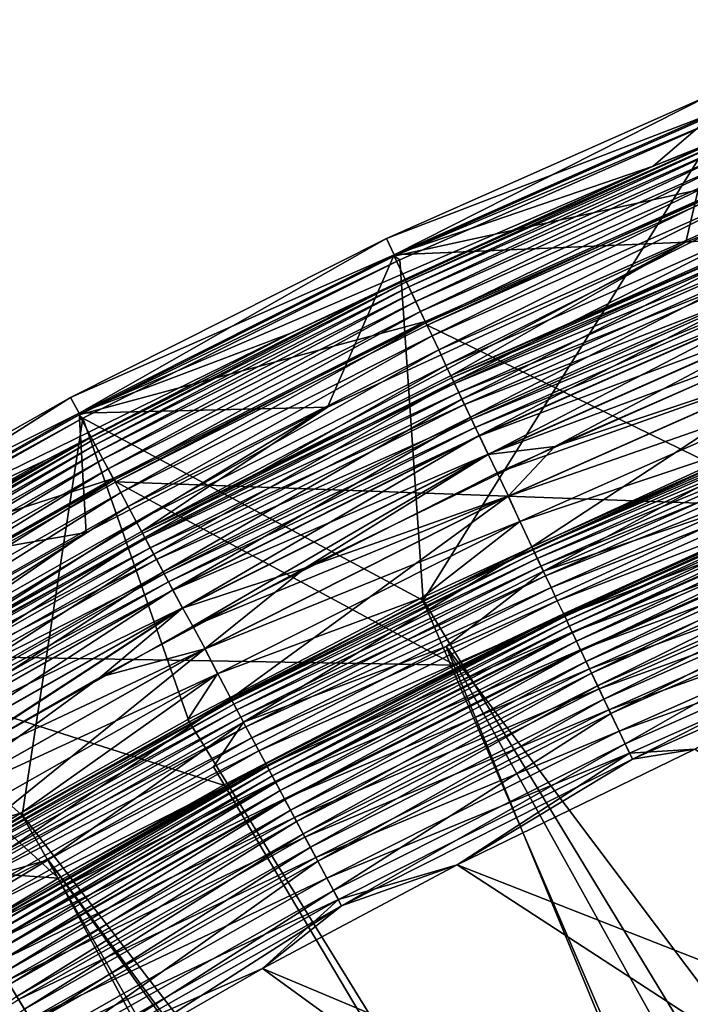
# Model space of a CAD drawing. Header units: metres. Extents: x -901 to 901, y -486 to 401.
# Tile 113 of 256: x -796 to -778, y 360 to 387. Entities that reach past the tile are written whole.
import ezdxf

# ---------------------------------------------------------------- set-up
doc = ezdxf.new("R2010")
doc.units = ezdxf.units.M

msp = doc.modelspace()

# ---------------------------------------------------------------- linework, layer by layer
at = {"layer": 'top'}
for points in [[(-776.982483, 384.810822, -98), (-776.770447, 384.706909, -107.314049), (-785.932861, 380.843079, -98)], [(-785.932861, 380.843079, -98), (-776.217102, 382.963013, -98), (-776.982483, 384.810822, -98)], [(-776.770447, 384.706909, -107.314049), (-785.774841, 380.742249, -107.314049), (-785.932861, 380.843079, -98)], [(-776.770447, 384.706909, -107.314049), (-785.130371, 371.290863, -613.146606), (-785.774841, 380.742249, -107.314049)], [(-775.499268, 375.726929, -613.146606), (-785.130371, 371.290863, -613.146606), (-776.770447, 384.706909, -107.314049)], [(-785.077637, 379.035095, -98), (-776.217102, 382.963013, -98), (-785.932861, 380.843079, -98)], [(-776.217102, 382.963013, -98), (-785.077637, 379.035095, -98), (-785.016846, 378.932526, -107.279144)], [(-776.171692, 382.853394, -107.279144), (-776.217102, 382.963013, -98), (-785.016846, 378.932526, -107.279144)], [(-776.171692, 382.853394, -107.279144), (-785.016846, 378.932526, -107.279144), (-774.713684, 373.888, -613.111694)], [(-785.932861, 380.843079, -98), (-785.774841, 380.742249, -107.314049), (-794.673523, 376.442596, -98)], [(-794.673523, 376.442596, -98), (-785.077637, 379.035095, -98), (-785.932861, 380.843079, -98)], [(-785.774841, 380.742249, -107.314049), (-794.567993, 376.346313, -107.314049), (-794.673523, 376.442596, -98)], [(-785.130371, 371.290863, -613.146606), (-794.567993, 376.346313, -107.314049), (-785.774841, 380.742249, -107.314049)], [(-793.73053, 374.678772, -98), (-785.077637, 379.035095, -98), (-794.673523, 376.442596, -98)], [(-785.077637, 379.035095, -98), (-793.73053, 374.678772, -98), (-793.658997, 374.582489, -107.279144)], [(-785.016846, 378.932526, -107.279144), (-785.077637, 379.035095, -98), (-793.658997, 374.582489, -107.279144)], [(-785.016846, 378.932526, -107.279144), (-793.658997, 374.582489, -107.279144), (-774.713684, 373.888, -613.111694)], [(-794.673523, 376.442596, -98), (-794.567993, 376.346313, -107.314049), (-803.184021, 371.620392, -98)], [(-803.184021, 371.620392, -98), (-793.73053, 374.678772, -98), (-794.673523, 376.442596, -98)], [(-782.088135, 372.71524, -613.819397), (-775.499268, 375.726929, -613.146606), (-773.540955, 376.502197, -613.819397)], [(-773.540955, 376.502197, -613.819397), (-773.49884, 376.400513, -614.487244), (-782.088135, 372.71524, -613.819397)], [(-773.49884, 376.400513, -614.487244), (-782.041077, 372.615753, -614.487244), (-782.088135, 372.71524, -613.819397)], [(-773.49884, 376.400513, -614.487244), (-773.432251, 376.239807, -615.142639), (-782.041077, 372.615753, -614.487244)], [(-794.567993, 376.346313, -107.314049), (-803.118591, 371.528687, -107.314049), (-803.184021, 371.620392, -98)], [(-794.567993, 376.346313, -107.314049), (-796.247925, 365.322906, -613.146606), (-803.118591, 371.528687, -107.314049)], [(-791.621765, 367.921967, -613.146606), (-796.247925, 365.322906, -613.146606), (-794.567993, 376.346313, -107.314049)], [(-785.130371, 371.290863, -613.146606), (-791.621765, 367.921967, -613.146606), (-794.567993, 376.346313, -107.314049)], [(-773.432251, 376.239807, -615.142639), (-781.966675, 372.458496, -615.142639), (-782.041077, 372.615753, -614.487244)], [(-781.966675, 372.458496, -615.142639), (-773.432251, 376.239807, -615.142639), (-773.341736, 376.021271, -615.778259)], [(-781.86554, 372.244659, -615.778259), (-781.966675, 372.458496, -615.142639), (-773.341736, 376.021271, -615.778259)], [(-781.86554, 372.244659, -615.778259), (-773.341736, 376.021271, -615.778259), (-773.227905, 375.746552, -616.387024)], [(-785.130371, 371.290863, -613.146606), (-775.499268, 375.726929, -613.146606), (-782.088135, 372.71524, -613.819397)], [(-781.738403, 371.975861, -616.387024), (-781.86554, 372.244659, -615.778259), (-773.227905, 375.746552, -616.387024)], [(-773.227905, 375.746552, -616.387024), (-773.092102, 375.418671, -616.963562), (-781.738403, 371.975861, -616.387024)], [(-773.092102, 375.418671, -616.963562), (-781.58667, 371.65506, -616.963562), (-781.738403, 371.975861, -616.387024)], [(-773.092102, 375.418671, -616.963562), (-772.93573, 375.041077, -617.502808), (-781.58667, 371.65506, -616.963562)], [(-772.93573, 375.041077, -617.502808), (-781.411865, 371.285583, -617.502808), (-781.58667, 371.65506, -616.963562)], [(-781.411865, 371.285583, -617.502808), (-772.93573, 375.041077, -617.502808), (-772.760132, 374.617188, -617.999878)], [(-802.15564, 369.904968, -98), (-793.73053, 374.678772, -98), (-803.184021, 371.620392, -98)], [(-793.73053, 374.678772, -98), (-802.15564, 369.904968, -98), (-802.077271, 369.813538, -107.279144)], [(-793.658997, 374.582489, -107.279144), (-793.73053, 374.678772, -98), (-802.077271, 369.813538, -107.279144)], [(-793.658997, 374.582489, -107.279144), (-802.077271, 369.813538, -107.279144), (-784.24292, 369.498901, -613.111694)], [(-774.713684, 373.888, -613.111694), (-793.658997, 374.582489, -107.279144), (-784.24292, 369.498901, -613.111694)], [(-781.215698, 370.87085, -617.999878), (-781.411865, 371.285583, -617.502808), (-772.760132, 374.617188, -617.999878)], [(-774.713684, 373.888, -613.111694), (-781.238586, 370.919189, -613.591614), (-772.780579, 374.666595, -613.591614)], [(-772.780579, 374.666595, -613.591614), (-781.238586, 370.919189, -613.591614), (-781.205017, 370.848206, -614.067932)], [(-781.215698, 370.87085, -617.999878), (-772.760132, 374.617188, -617.999878), (-772.566895, 374.150635, -618.449951)], [(-772.780579, 374.666595, -613.591614), (-781.205017, 370.848206, -614.067932), (-772.750549, 374.594086, -614.067932)], [(-772.750549, 374.594086, -614.067932), (-781.205017, 370.848206, -614.067932), (-781.151917, 370.736053, -614.5354)], [(-781.151917, 370.736053, -614.5354), (-772.703064, 374.479431, -614.5354), (-772.750549, 374.594086, -614.067932)], [(-781.079773, 370.583527, -614.98877), (-772.703064, 374.479431, -614.5354), (-781.151917, 370.736053, -614.5354)], [(-781.079773, 370.583527, -614.98877), (-772.638489, 374.323547, -614.98877), (-772.703064, 374.479431, -614.5354)], [(-780.989075, 370.391815, -615.422974), (-772.638489, 374.323547, -614.98877), (-781.079773, 370.583527, -614.98877)], [(-780.989075, 370.391815, -615.422974), (-772.557312, 374.127594, -615.422974), (-772.638489, 374.323547, -614.98877)], [(-780.999756, 370.414337, -618.449951), (-781.215698, 370.87085, -617.999878), (-772.566895, 374.150635, -618.449951)], [(-772.566895, 374.150635, -618.449951), (-772.357788, 373.645905, -618.849182), (-780.999756, 370.414337, -618.449951)], [(-780.880859, 370.162994, -615.834167), (-772.557312, 374.127594, -615.422974), (-780.989075, 370.391815, -615.422974)], [(-772.557312, 374.127594, -615.422974), (-780.880859, 370.162994, -615.834167), (-772.460449, 373.893738, -615.834167)], [(-774.713684, 373.888, -613.111694), (-784.24292, 369.498901, -613.111694), (-781.238586, 370.919189, -613.591614)], [(-780.880859, 370.162994, -615.834167), (-780.756226, 369.899475, -616.218872), (-772.460449, 373.893738, -615.834167)], [(-780.756226, 369.899475, -616.218872), (-772.348938, 373.62442, -616.218872), (-772.460449, 373.893738, -615.834167)], [(-772.357788, 373.645905, -618.849182), (-780.766113, 369.920471, -618.849182), (-780.999756, 370.414337, -618.449951)], [(-772.357788, 373.645905, -618.849182), (-772.134827, 373.107635, -619.19397), (-780.766113, 369.920471, -618.849182)], [(-772.348938, 373.62442, -616.218872), (-780.756226, 369.899475, -616.218872), (-780.616272, 369.603638, -616.573364)], [(-772.348938, 373.62442, -616.218872), (-780.616272, 369.603638, -616.573364), (-772.223694, 373.322083, -616.573364)], [(-772.134827, 373.107635, -619.19397), (-780.517029, 369.393799, -619.19397), (-780.766113, 369.920471, -618.849182)], [(-772.223694, 373.322083, -616.573364), (-780.616272, 369.603638, -616.573364), (-780.462219, 369.278046, -616.894409)], [(-780.517029, 369.393799, -619.19397), (-772.134827, 373.107635, -619.19397), (-771.899963, 372.540497, -619.480652)], [(-772.223694, 373.322083, -616.573364), (-780.462219, 369.278046, -616.894409), (-772.085815, 372.989319, -616.894409)], [(-772.085815, 372.989319, -616.894409), (-780.462219, 369.278046, -616.894409), (-780.295593, 368.925781, -617.179138)], [(-772.085815, 372.989319, -616.894409), (-780.295593, 368.925781, -617.179138), (-771.936707, 372.629303, -617.179138)], [(-790.433105, 368.511627, -613.819397), (-785.130371, 371.290863, -613.146606), (-782.088135, 372.71524, -613.819397)], [(-782.088135, 372.71524, -613.819397), (-782.041077, 372.615753, -614.487244), (-790.433105, 368.511627, -613.819397)], [(-782.041077, 372.615753, -614.487244), (-790.381226, 368.414581, -614.487244), (-790.433105, 368.511627, -613.819397)], [(-782.041077, 372.615753, -614.487244), (-781.966675, 372.458496, -615.142639), (-790.381226, 368.414581, -614.487244)], [(-771.936707, 372.629303, -617.179138), (-780.295593, 368.925781, -617.179138), (-780.11792, 368.55011, -617.425049)], [(-771.936707, 372.629303, -617.179138), (-780.11792, 368.55011, -617.425049), (-771.77771, 372.245361, -617.425049)], [(-781.966675, 372.458496, -615.142639), (-790.299194, 368.261169, -615.142639), (-790.381226, 368.414581, -614.487244)], [(-790.299194, 368.261169, -615.142639), (-781.966675, 372.458496, -615.142639), (-781.86554, 372.244659, -615.778259)], [(-780.254517, 368.838898, -619.480652), (-780.517029, 369.393799, -619.19397), (-771.899963, 372.540497, -619.480652)], [(-780.254517, 368.838898, -619.480652), (-771.899963, 372.540497, -619.480652), (-771.655151, 371.949554, -619.706055)], [(-790.187683, 368.052551, -615.778259), (-790.299194, 368.261169, -615.142639), (-781.86554, 372.244659, -615.778259)], [(-790.187683, 368.052551, -615.778259), (-781.86554, 372.244659, -615.778259), (-781.738403, 371.975861, -616.387024)], [(-771.77771, 372.245361, -617.425049), (-780.11792, 368.55011, -617.425049), (-779.930664, 368.154297, -617.629578)], [(-771.610107, 371.840851, -617.629578), (-771.77771, 372.245361, -617.425049), (-779.930664, 368.154297, -617.629578)], [(-790.047485, 367.790314, -616.387024), (-790.187683, 368.052551, -615.778259), (-781.738403, 371.975861, -616.387024)], [(-781.738403, 371.975861, -616.387024), (-781.58667, 371.65506, -616.963562), (-790.047485, 367.790314, -616.387024)], [(-779.981018, 368.260681, -619.706055), (-780.254517, 368.838898, -619.480652), (-771.655151, 371.949554, -619.706055)], [(-771.655151, 371.949554, -619.706055), (-771.403198, 371.341309, -619.86853), (-779.981018, 368.260681, -619.706055)], [(-771.610107, 371.840851, -617.629578), (-779.930664, 368.154297, -617.629578), (-779.53479, 367.317383, -617.90625)], [(-771.255859, 370.985504, -617.90625), (-771.610107, 371.840851, -617.629578), (-779.53479, 367.317383, -617.90625)], [(-796.247925, 365.322906, -613.146606), (-801.075378, 362.425171, -613.146606), (-803.118591, 371.528687, -107.314049)], [(-781.58667, 371.65506, -616.963562), (-789.880188, 367.477356, -616.963562), (-790.047485, 367.790314, -616.387024)], [(-781.58667, 371.65506, -616.963562), (-781.411865, 371.285583, -617.502808), (-789.880188, 367.477356, -616.963562)], [(-790.433105, 368.511627, -613.819397), (-791.621765, 367.921967, -613.146606), (-785.130371, 371.290863, -613.146606)], [(-781.411865, 371.285583, -617.502808), (-789.6875, 367.116943, -617.502808), (-789.880188, 367.477356, -616.963562)], [(-789.6875, 367.116943, -617.502808), (-781.411865, 371.285583, -617.502808), (-781.215698, 370.87085, -617.999878)], [(-771.403198, 371.341309, -619.86853), (-779.699463, 367.665527, -619.86853), (-779.981018, 368.260681, -619.706055)], [(-771.403198, 371.341309, -619.86853), (-771.146973, 370.722626, -619.966919), (-779.699463, 367.665527, -619.86853)], [(-784.24292, 369.498901, -613.111694), (-789.496399, 366.759491, -613.591614), (-781.238586, 370.919189, -613.591614)], [(-781.238586, 370.919189, -613.591614), (-789.496399, 366.759491, -613.591614), (-789.459351, 366.690247, -614.067932)], [(-781.238586, 370.919189, -613.591614), (-789.459351, 366.690247, -614.067932), (-781.205017, 370.848206, -614.067932)], [(-779.53479, 367.317383, -617.90625), (-779.330566, 366.88562, -617.97644), (-771.255859, 370.985504, -617.90625)], [(-779.330566, 366.88562, -617.97644), (-771.073059, 370.54422, -617.97644), (-771.255859, 370.985504, -617.90625)], [(-789.471191, 366.712311, -617.999878), (-789.6875, 367.116943, -617.502808), (-781.215698, 370.87085, -617.999878)], [(-789.471191, 366.712311, -617.999878), (-781.215698, 370.87085, -617.999878), (-780.999756, 370.414337, -618.449951)], [(-781.205017, 370.848206, -614.067932), (-789.459351, 366.690247, -614.067932), (-789.400879, 366.580811, -614.5354)], [(-781.205017, 370.848206, -614.067932), (-789.400879, 366.580811, -614.5354), (-781.151917, 370.736053, -614.5354)], [(-781.151917, 370.736053, -614.5354), (-789.400879, 366.580811, -614.5354), (-789.32135, 366.432037, -614.98877)], [(-789.32135, 366.432037, -614.98877), (-781.079773, 370.583527, -614.98877), (-781.151917, 370.736053, -614.5354)], [(-771.146973, 370.722626, -619.966919), (-779.413147, 367.060181, -619.966919), (-779.699463, 367.665527, -619.86853)], [(-771.146973, 370.722626, -619.966919), (-777.598694, 367.162872, -620), (-779.413147, 367.060181, -619.966919)], [(-789.233093, 366.266998, -618.449951), (-789.471191, 366.712311, -617.999878), (-780.999756, 370.414337, -618.449951)], [(-789.221313, 366.244995, -615.422974), (-781.079773, 370.583527, -614.98877), (-789.32135, 366.432037, -614.98877)], [(-780.999756, 370.414337, -618.449951), (-780.766113, 369.920471, -618.849182), (-789.233093, 366.266998, -618.449951)], [(-789.221313, 366.244995, -615.422974), (-780.989075, 370.391815, -615.422974), (-781.079773, 370.583527, -614.98877)], [(-789.10199, 366.021759, -615.834167), (-780.989075, 370.391815, -615.422974), (-789.221313, 366.244995, -615.422974)], [(-789.10199, 366.021759, -615.834167), (-780.880859, 370.162994, -615.834167), (-780.989075, 370.391815, -615.422974)], [(-779.330566, 366.88562, -617.97644), (-777.598694, 367.162872, -618), (-771.073059, 370.54422, -617.97644)], [(-788.964539, 365.764679, -616.218872), (-780.880859, 370.162994, -615.834167), (-789.10199, 366.021759, -615.834167)], [(-788.964539, 365.764679, -616.218872), (-780.756226, 369.899475, -616.218872), (-780.880859, 370.162994, -615.834167)], [(-780.766113, 369.920471, -618.849182), (-788.975525, 365.785187, -618.849182), (-789.233093, 366.266998, -618.449951)], [(-780.766113, 369.920471, -618.849182), (-780.517029, 369.393799, -619.19397), (-788.975525, 365.785187, -618.849182)], [(-780.756226, 369.899475, -616.218872), (-788.964539, 365.764679, -616.218872), (-788.810242, 365.476105, -616.573364)], [(-780.756226, 369.899475, -616.218872), (-788.810242, 365.476105, -616.573364), (-780.616272, 369.603638, -616.573364)], [(-802.077271, 369.813538, -107.279144), (-810.251465, 364.63736, -107.279144), (-795.244263, 363.593323, -613.111694)], [(-784.24292, 369.498901, -613.111694), (-802.077271, 369.813538, -107.279144), (-790.666443, 366.165222, -613.111694)], [(-802.077271, 369.813538, -107.279144), (-795.244263, 363.593323, -613.111694), (-790.666443, 366.165222, -613.111694)], [(-780.616272, 369.603638, -616.573364), (-788.810242, 365.476105, -616.573364), (-788.640442, 365.158447, -616.894409)], [(-780.616272, 369.603638, -616.573364), (-788.640442, 365.158447, -616.894409), (-780.462219, 369.278046, -616.894409)], [(-784.24292, 369.498901, -613.111694), (-790.666443, 366.165222, -613.111694), (-789.496399, 366.759491, -613.591614)], [(-780.517029, 369.393799, -619.19397), (-788.700806, 365.271362, -619.19397), (-788.975525, 365.785187, -618.849182)], [(-788.700806, 365.271362, -619.19397), (-780.517029, 369.393799, -619.19397), (-780.254517, 368.838898, -619.480652)], [(-780.462219, 369.278046, -616.894409), (-788.640442, 365.158447, -616.894409), (-788.456726, 364.814789, -617.179138)], [(-780.462219, 369.278046, -616.894409), (-788.456726, 364.814789, -617.179138), (-780.295593, 368.925781, -617.179138)], [(-788.411377, 364.730042, -619.480652), (-788.700806, 365.271362, -619.19397), (-780.254517, 368.838898, -619.480652)], [(-780.295593, 368.925781, -617.179138), (-788.456726, 364.814789, -617.179138), (-788.260803, 364.448303, -617.425049)], [(-788.411377, 364.730042, -619.480652), (-780.254517, 368.838898, -619.480652), (-779.981018, 368.260681, -619.706055)], [(-780.295593, 368.925781, -617.179138), (-788.260803, 364.448303, -617.425049), (-780.11792, 368.55011, -617.425049)], [(-798.558105, 363.904266, -613.819397), (-796.247925, 365.322906, -613.146606), (-790.433105, 368.511627, -613.819397)], [(-790.433105, 368.511627, -613.819397), (-790.381226, 368.414581, -614.487244), (-798.558105, 363.904266, -613.819397)], [(-796.247925, 365.322906, -613.146606), (-791.621765, 367.921967, -613.146606), (-790.433105, 368.511627, -613.819397)], [(-780.11792, 368.55011, -617.425049), (-788.260803, 364.448303, -617.425049), (-788.054321, 364.062195, -617.629578)], [(-779.930664, 368.154297, -617.629578), (-780.11792, 368.55011, -617.425049), (-788.054321, 364.062195, -617.629578)], [(-790.381226, 368.414581, -614.487244), (-798.501526, 363.809875, -614.487244), (-798.558105, 363.904266, -613.819397)], [(-790.381226, 368.414581, -614.487244), (-790.299194, 368.261169, -615.142639), (-798.501526, 363.809875, -614.487244)], [(-790.299194, 368.261169, -615.142639), (-798.412048, 363.660675, -615.142639), (-798.501526, 363.809875, -614.487244)], [(-798.412048, 363.660675, -615.142639), (-790.299194, 368.261169, -615.142639), (-790.187683, 368.052551, -615.778259)], [(-788.109802, 364.165955, -619.706055), (-788.411377, 364.730042, -619.480652), (-779.981018, 368.260681, -619.706055)], [(-779.981018, 368.260681, -619.706055), (-779.699463, 367.665527, -619.86853), (-788.109802, 364.165955, -619.706055)], [(-798.290466, 363.457794, -615.778259), (-798.412048, 363.660675, -615.142639), (-790.187683, 368.052551, -615.778259)], [(-798.290466, 363.457794, -615.778259), (-790.187683, 368.052551, -615.778259), (-790.047485, 367.790314, -616.387024)], [(-779.930664, 368.154297, -617.629578), (-788.054321, 364.062195, -617.629578), (-787.617859, 363.245728, -617.90625)], [(-779.53479, 367.317383, -617.90625), (-779.930664, 368.154297, -617.629578), (-787.617859, 363.245728, -617.90625)], [(-798.137512, 363.202759, -616.387024), (-798.290466, 363.457794, -615.778259), (-790.047485, 367.790314, -616.387024)], [(-790.047485, 367.790314, -616.387024), (-789.880188, 367.477356, -616.963562), (-798.137512, 363.202759, -616.387024)], [(-779.699463, 367.665527, -619.86853), (-787.799438, 363.585358, -619.86853), (-788.109802, 364.165955, -619.706055)], [(-779.699463, 367.665527, -619.86853), (-779.413147, 367.060181, -619.966919), (-787.799438, 363.585358, -619.86853)], [(-789.880188, 367.477356, -616.963562), (-797.955078, 362.898407, -616.963562), (-798.137512, 363.202759, -616.387024)], [(-789.880188, 367.477356, -616.963562), (-789.6875, 367.116943, -617.502808), (-797.955078, 362.898407, -616.963562)], [(-789.6875, 367.116943, -617.502808), (-797.744934, 362.547882, -617.502808), (-797.955078, 362.898407, -616.963562)], [(-797.744934, 362.547882, -617.502808), (-789.6875, 367.116943, -617.502808), (-789.471191, 366.712311, -617.999878)], [(-787.617859, 363.245728, -617.90625), (-787.392639, 362.824524, -617.97644), (-779.53479, 367.317383, -617.90625)], [(-787.392639, 362.824524, -617.97644), (-779.330566, 366.88562, -617.97644), (-779.53479, 367.317383, -617.90625)], [(-784.185486, 363.959686, -618), (-777.598694, 367.162872, -618), (-779.330566, 366.88562, -617.97644)], [(-777.598694, 367.162872, -620), (-784.185486, 363.959686, -620), (-779.413147, 367.060181, -619.966919)], [(-784.185486, 363.959686, -620), (-777.598694, 367.162872, -620), (-754.496399, 352.307281, -620)], [(-777.598694, 367.162872, -618), (-784.185486, 363.959686, -618), (-754.496399, 352.307281, -618)], [(-779.413147, 367.060181, -619.966919), (-787.483704, 362.994812, -619.966919), (-787.799438, 363.585358, -619.86853)], [(-779.413147, 367.060181, -619.966919), (-784.185486, 363.959686, -620), (-787.483704, 362.994812, -619.966919)], [(-787.392639, 362.824524, -617.97644), (-784.185486, 363.959686, -618), (-779.330566, 366.88562, -617.97644)], [(-797.509033, 362.154358, -617.999878), (-797.744934, 362.547882, -617.502808), (-789.471191, 366.712311, -617.999878)], [(-789.496399, 366.759491, -613.591614), (-795.244263, 363.593323, -613.111694), (-797.536499, 362.200226, -613.591614)], [(-789.496399, 366.759491, -613.591614), (-797.536499, 362.200226, -613.591614), (-797.496155, 362.132904, -614.067932)], [(-797.509033, 362.154358, -617.999878), (-789.471191, 366.712311, -617.999878), (-789.233093, 366.266998, -618.449951)], [(-789.496399, 366.759491, -613.591614), (-797.496155, 362.132904, -614.067932), (-789.459351, 366.690247, -614.067932)], [(-789.459351, 366.690247, -614.067932), (-797.496155, 362.132904, -614.067932), (-797.432312, 362.026489, -614.5354)], [(-789.459351, 366.690247, -614.067932), (-797.432312, 362.026489, -614.5354), (-789.400879, 366.580811, -614.5354)], [(-789.400879, 366.580811, -614.5354), (-797.432312, 362.026489, -614.5354), (-797.345581, 361.881775, -614.98877)], [(-789.400879, 366.580811, -614.5354), (-797.345581, 361.881775, -614.98877), (-789.32135, 366.432037, -614.98877)], [(-790.666443, 366.165222, -613.111694), (-795.244263, 363.593323, -613.111694), (-789.496399, 366.759491, -613.591614)], [(-789.32135, 366.432037, -614.98877), (-797.345581, 361.881775, -614.98877), (-797.236511, 361.69986, -615.422974)], [(-797.236511, 361.69986, -615.422974), (-789.221313, 366.244995, -615.422974), (-789.32135, 366.432037, -614.98877)], [(-797.249329, 361.721252, -618.449951), (-797.509033, 362.154358, -617.999878), (-789.233093, 366.266998, -618.449951)], [(-789.233093, 366.266998, -618.449951), (-788.975525, 365.785187, -618.849182), (-797.249329, 361.721252, -618.449951)], [(-797.106384, 361.482788, -615.834167), (-789.221313, 366.244995, -615.422974), (-797.236511, 361.69986, -615.422974)], [(-797.106384, 361.482788, -615.834167), (-789.10199, 366.021759, -615.834167), (-789.221313, 366.244995, -615.422974)], [(-796.956482, 361.232758, -616.218872), (-789.10199, 366.021759, -615.834167), (-797.106384, 361.482788, -615.834167)], [(-796.956482, 361.232758, -616.218872), (-788.964539, 365.764679, -616.218872), (-789.10199, 366.021759, -615.834167)], [(-788.975525, 365.785187, -618.849182), (-796.968445, 361.252686, -618.849182), (-797.249329, 361.721252, -618.449951)], [(-788.975525, 365.785187, -618.849182), (-788.700806, 365.271362, -619.19397), (-796.968445, 361.252686, -618.849182)], [(-796.788208, 360.952087, -616.573364), (-788.964539, 365.764679, -616.218872), (-796.956482, 361.232758, -616.218872)], [(-788.964539, 365.764679, -616.218872), (-796.788208, 360.952087, -616.573364), (-788.810242, 365.476105, -616.573364)], [(-788.810242, 365.476105, -616.573364), (-796.788208, 360.952087, -616.573364), (-796.603027, 360.643158, -616.894409)], [(-788.810242, 365.476105, -616.573364), (-796.603027, 360.643158, -616.894409), (-788.640442, 365.158447, -616.894409)], [(-801.075378, 362.425171, -613.146606), (-796.247925, 365.322906, -613.146606), (-798.558105, 363.904266, -613.819397)], [(-788.700806, 365.271362, -619.19397), (-796.668884, 360.752991, -619.19397), (-796.968445, 361.252686, -618.849182)], [(-796.668884, 360.752991, -619.19397), (-788.700806, 365.271362, -619.19397), (-788.411377, 364.730042, -619.480652)], [(-788.640442, 365.158447, -616.894409), (-796.603027, 360.643158, -616.894409), (-796.402649, 360.30896, -617.179138)], [(-788.640442, 365.158447, -616.894409), (-796.402649, 360.30896, -617.179138), (-788.456726, 364.814789, -617.179138)], [(-810.251465, 364.63736, -107.279144), (-800.02124, 360.725891, -613.111694), (-795.244263, 363.593323, -613.111694)], [(-796.35321, 360.226501, -619.480652), (-796.668884, 360.752991, -619.19397), (-788.411377, 364.730042, -619.480652)], [(-788.456726, 364.814789, -617.179138), (-796.402649, 360.30896, -617.179138), (-796.188965, 359.952545, -617.425049)], [(-796.35321, 360.226501, -619.480652), (-788.411377, 364.730042, -619.480652), (-788.109802, 364.165955, -619.706055)], [(-788.456726, 364.814789, -617.179138), (-796.188965, 359.952545, -617.425049), (-788.260803, 364.448303, -617.425049)], [(-788.260803, 364.448303, -617.425049), (-796.188965, 359.952545, -617.425049), (-795.963867, 359.576996, -617.629578)], [(-788.054321, 364.062195, -617.629578), (-788.260803, 364.448303, -617.425049), (-795.963867, 359.576996, -617.629578)], [(-796.024353, 359.677917, -619.706055), (-796.35321, 360.226501, -619.480652), (-788.109802, 364.165955, -619.706055)], [(-788.109802, 364.165955, -619.706055), (-787.799438, 363.585358, -619.86853), (-796.024353, 359.677917, -619.706055)], [(-788.054321, 364.062195, -617.629578), (-795.963867, 359.576996, -617.629578), (-795.487793, 358.78299, -617.90625)], [(-787.617859, 363.245728, -617.90625), (-788.054321, 364.062195, -617.629578), (-795.487793, 358.78299, -617.90625)], [(-789.588989, 361.082275, -618), (-784.185486, 363.959686, -618), (-787.392639, 362.824524, -617.97644)], [(-784.185486, 363.959686, -620), (-789.588989, 361.082275, -620), (-787.483704, 362.994812, -619.966919)], [(-789.588989, 361.082275, -620), (-784.185486, 363.959686, -620), (-761.904114, 349.449799, -620)], [(-784.185486, 363.959686, -618), (-789.588989, 361.082275, -618), (-761.904114, 349.449799, -618)], [(-761.904114, 349.449799, -620), (-784.185486, 363.959686, -620), (-754.496399, 352.307281, -620)], [(-754.496399, 352.307281, -618), (-784.185486, 363.959686, -618), (-761.904114, 349.449799, -618)], [(-795.244263, 363.593323, -613.111694), (-800.02124, 360.725891, -613.111694), (-797.536499, 362.200226, -613.591614)], [(-787.799438, 363.585358, -619.86853), (-795.685852, 359.113281, -619.86853), (-796.024353, 359.677917, -619.706055)], [(-787.799438, 363.585358, -619.86853), (-787.483704, 362.994812, -619.966919), (-795.685852, 359.113281, -619.86853)], [(-795.487793, 358.78299, -617.90625), (-795.242188, 358.373322, -617.97644), (-787.617859, 363.245728, -617.90625)], [(-795.242188, 358.373322, -617.97644), (-787.392639, 362.824524, -617.97644), (-787.617859, 363.245728, -617.90625)], [(-787.483704, 362.994812, -619.966919), (-795.341492, 358.53894, -619.966919), (-795.685852, 359.113281, -619.86853)], [(-787.483704, 362.994812, -619.966919), (-789.588989, 361.082275, -620), (-795.341492, 358.53894, -619.966919)], [(-794.731628, 358.122803, -618), (-787.392639, 362.824524, -617.97644), (-795.242188, 358.373322, -617.97644)], [(-794.731628, 358.122803, -618), (-789.588989, 361.082275, -618), (-787.392639, 362.824524, -617.97644)], [(-789.588989, 361.082275, -620), (-794.731628, 358.122803, -620), (-795.341492, 358.53894, -619.966919)], [(-769.16272, 346.232269, -620), (-794.731628, 358.122803, -620), (-789.588989, 361.082275, -620)], [(-789.588989, 361.082275, -618), (-794.731628, 358.122803, -618), (-769.16272, 346.232269, -618)], [(-769.16272, 346.232269, -620), (-789.588989, 361.082275, -620), (-761.904114, 349.449799, -620)], [(-761.904114, 349.449799, -618), (-789.588989, 361.082275, -618), (-769.16272, 346.232269, -618)], [(-796.402649, 360.30896, -617.179138), (-803.885193, 355.075348, -617.425049), (-796.188965, 359.952545, -617.425049)], [(-804.062683, 355.340912, -619.480652), (-796.35321, 360.226501, -619.480652), (-796.024353, 359.677917, -619.706055)]]:
    msp.add_3dface(points, dxfattribs=at)
at = {"layer": 'top0'}
for points in [[(-778.750305, 383.339935, -5.947641), (-768.454834, 387.403107, -5.947641), (-776.995667, 384.84549, -87)], [(-768.454834, 387.403107, -5.947641), (-778.750305, 383.339935, -5.947641), (-776.712036, 384.160736, -5.365363)], [(-777.849609, 381.231476, -87), (-767.673828, 385.247437, -87), (-775.576904, 381.420349, -5.959025)], [(-777.849609, 381.231476, -87), (-776.995667, 384.84549, -87), (-767.673828, 385.247437, -87)], [(-785.937683, 380.881744, -87), (-776.995667, 384.84549, -87), (-777.849609, 381.231476, -87)], [(-778.750305, 383.339935, -5.947641), (-776.995667, 384.84549, -87), (-785.937683, 380.881744, -87)], [(-776.712036, 384.160736, -5.365363), (-785.631775, 380.20871, -5.365363), (-785.593018, 380.12677, -4.786941)], [(-776.712036, 384.160736, -5.365363), (-778.750305, 383.339935, -5.947641), (-785.631775, 380.20871, -5.365363)], [(-776.677368, 384.076996, -4.786941), (-776.712036, 384.160736, -5.365363), (-785.593018, 380.12677, -4.786941)], [(-776.677368, 384.076996, -4.786941), (-785.593018, 380.12677, -4.786941), (-785.530457, 379.994507, -4.218875)], [(-776.621338, 383.941803, -4.218875), (-776.677368, 384.076996, -4.786941), (-785.530457, 379.994507, -4.218875)], [(-776.621338, 383.941803, -4.218875), (-785.530457, 379.994507, -4.218875), (-785.44458, 379.812958, -3.667668)], [(-776.544495, 383.756256, -3.667668), (-776.621338, 383.941803, -4.218875), (-785.44458, 379.812958, -3.667668)], [(-776.544495, 383.756256, -3.667668), (-785.44458, 379.812958, -3.667668), (-785.335999, 379.583405, -3.139467)], [(-776.447327, 383.521667, -3.139467), (-776.544495, 383.756256, -3.667668), (-785.335999, 379.583405, -3.139467)], [(-776.447327, 383.521667, -3.139467), (-785.335999, 379.583405, -3.139467), (-785.205933, 379.308502, -2.639013)], [(-776.330933, 383.240692, -2.639013), (-776.447327, 383.521667, -3.139467), (-785.205933, 379.308502, -2.639013)], [(-788.803406, 378.709442, -5.947641), (-778.750305, 383.339935, -5.947641), (-794.6745, 376.484009, -87)], [(-794.6745, 376.484009, -87), (-778.750305, 383.339935, -5.947641), (-785.937683, 380.881744, -87)], [(-778.750305, 383.339935, -5.947641), (-788.803406, 378.709442, -5.947641), (-785.631775, 380.20871, -5.365363)], [(-776.330933, 383.240692, -2.639013), (-785.205933, 379.308502, -2.639013), (-785.055786, 378.991089, -2.170691)], [(-776.196594, 382.91629, -2.170691), (-776.330933, 383.240692, -2.639013), (-785.055786, 378.991089, -2.170691)], [(-776.196594, 382.91629, -2.170691), (-785.055786, 378.991089, -2.170691), (-784.886963, 378.634125, -1.738888)], [(-776.045471, 382.551483, -1.738888), (-776.196594, 382.91629, -2.170691), (-784.886963, 378.634125, -1.738888)], [(-776.045471, 382.551483, -1.738888), (-784.886963, 378.634125, -1.738888), (-784.700806, 378.240692, -1.34779)], [(-775.878906, 382.149384, -1.34779), (-776.045471, 382.551483, -1.738888), (-784.700806, 378.240692, -1.34779)], [(-775.878906, 382.149384, -1.34779), (-784.700806, 378.240692, -1.34779), (-784.499268, 377.814606, -1.000777)], [(-775.698486, 381.713898, -1.000777), (-775.878906, 382.149384, -1.34779), (-784.499268, 377.814606, -1.000777)], [(-775.698486, 381.713898, -1.000777), (-784.499268, 377.814606, -1.000777), (-784.284119, 377.359802, -0.70103)], [(-775.505981, 381.249084, -0.70103), (-775.698486, 381.713898, -1.000777), (-784.284119, 377.359802, -0.70103)], [(-784.3526, 377.530334, -5.959025), (-775.576904, 381.420349, -5.959025), (-775.553223, 381.363129, -5.381563)], [(-777.849609, 381.231476, -87), (-775.576904, 381.420349, -5.959025), (-784.3526, 377.530334, -5.959025)], [(-784.336914, 377.471375, -5.381563), (-784.3526, 377.530334, -5.959025), (-775.553223, 381.363129, -5.381563)], [(-775.553223, 381.363129, -5.381563), (-775.487122, 381.203552, -4.82471), (-784.336914, 377.471375, -5.381563)], [(-787.785828, 376.654816, -87), (-777.849609, 381.231476, -87), (-792.92688, 373.214447, -5.959025)], [(-792.92688, 373.214447, -5.959025), (-777.849609, 381.231476, -87), (-784.3526, 377.530334, -5.959025)], [(-787.785828, 376.654816, -87), (-785.937683, 380.881744, -87), (-777.849609, 381.231476, -87)], [(-775.487122, 381.203552, -4.82471), (-784.263062, 377.315247, -4.82471), (-784.336914, 377.471375, -5.381563)], [(-775.505981, 381.249084, -0.70103), (-784.284119, 377.359802, -0.70103), (-784.057373, 376.880341, -0.451727)], [(-775.487122, 381.203552, -4.82471), (-775.380859, 380.947052, -4.312942), (-784.263062, 377.315247, -4.82471)], [(-775.30304, 380.759064, -0.451727), (-775.505981, 381.249084, -0.70103), (-784.057373, 376.880341, -0.451727)], [(-794.6745, 376.484009, -87), (-785.937683, 380.881744, -87), (-787.785828, 376.654816, -87)], [(-775.380859, 380.947052, -4.312942), (-784.144348, 377.06427, -4.312942), (-784.263062, 377.315247, -4.82471)], [(-775.380859, 380.947052, -4.312942), (-775.238831, 380.604156, -3.865118), (-784.144348, 377.06427, -4.312942)], [(-775.30304, 380.759064, -0.451727), (-784.057373, 376.880341, -0.451727), (-783.820923, 376.380493, -0.255695)], [(-775.091431, 380.24823, -0.255695), (-775.30304, 380.759064, -0.451727), (-783.820923, 376.380493, -0.255695)], [(-775.238831, 380.604156, -3.865118), (-783.985657, 376.72879, -3.865118), (-784.144348, 377.06427, -4.312942)], [(-775.238831, 380.604156, -3.865118), (-775.066223, 380.187469, -3.497899), (-783.985657, 376.72879, -3.865118)], [(-785.631775, 380.20871, -5.365363), (-794.340454, 375.821899, -5.365363), (-794.297729, 375.741974, -4.786941)], [(-785.631775, 380.20871, -5.365363), (-788.803406, 378.709442, -5.947641), (-794.340454, 375.821899, -5.365363)], [(-785.593018, 380.12677, -4.786941), (-785.631775, 380.20871, -5.365363), (-794.297729, 375.741974, -4.786941)], [(-775.091431, 380.24823, -0.255695), (-783.820923, 376.380493, -0.255695), (-783.577454, 375.865845, -0.114353)], [(-774.873535, 379.722229, -0.114353), (-775.091431, 380.24823, -0.255695), (-783.577454, 375.865845, -0.114353)], [(-785.593018, 380.12677, -4.786941), (-794.297729, 375.741974, -4.786941), (-794.22876, 375.612946, -4.218875)], [(-785.530457, 379.994507, -4.218875), (-785.593018, 380.12677, -4.786941), (-794.22876, 375.612946, -4.218875)], [(-785.530457, 379.994507, -4.218875), (-794.22876, 375.612946, -4.218875), (-794.134033, 375.435822, -3.667668)], [(-785.44458, 379.812958, -3.667668), (-785.530457, 379.994507, -4.218875), (-794.134033, 375.435822, -3.667668)], [(-775.066223, 380.187469, -3.497899), (-783.792786, 376.321045, -3.497899), (-783.985657, 376.72879, -3.865118)], [(-775.066223, 380.187469, -3.497899), (-774.970459, 379.956207, -3.348771), (-783.792786, 376.321045, -3.497899)], [(-774.970459, 379.956207, -3.348771), (-783.68573, 376.094788, -3.348771), (-783.792786, 376.321045, -3.497899)], [(-774.970459, 379.956207, -3.348771), (-774.869507, 379.712433, -3.22474), (-783.68573, 376.094788, -3.348771)], [(-785.44458, 379.812958, -3.667668), (-794.134033, 375.435822, -3.667668), (-794.014343, 375.211884, -3.139467)], [(-785.335999, 379.583405, -3.139467), (-785.44458, 379.812958, -3.667668), (-794.014343, 375.211884, -3.139467)], [(-774.869507, 379.712433, -3.22474), (-783.572937, 375.856262, -3.22474), (-783.68573, 376.094788, -3.348771)], [(-774.873535, 379.722229, -0.114353), (-783.577454, 375.865845, -0.114353), (-783.329773, 375.342285, -0.028766)], [(-774.869507, 379.712433, -3.22474), (-774.655823, 379.196594, -3.056892), (-783.572937, 375.856262, -3.22474)], [(-774.651917, 379.187134, -0.028766), (-774.873535, 379.722229, -0.114353), (-783.329773, 375.342285, -0.028766)], [(-785.335999, 379.583405, -3.139467), (-794.014343, 375.211884, -3.139467), (-793.870911, 374.943695, -2.639013)], [(-785.205933, 379.308502, -2.639013), (-785.335999, 379.583405, -3.139467), (-793.870911, 374.943695, -2.639013)], [(-785.205933, 379.308502, -2.639013), (-793.870911, 374.943695, -2.639013), (-793.705383, 374.634033, -2.170691)], [(-785.055786, 378.991089, -2.170691), (-785.205933, 379.308502, -2.639013), (-793.705383, 374.634033, -2.170691)], [(-774.655823, 379.196594, -3.056892), (-783.334167, 375.351532, -3.056892), (-783.572937, 375.856262, -3.22474)], [(-774.434631, 378.662598, -3), (-783.334167, 375.351532, -3.056892), (-774.655823, 379.196594, -3.056892)], [(-783.329773, 375.342285, -0.028766), (-781.478333, 375.562561), (-774.651917, 379.187134, -0.028766)], [(-781.478333, 375.562561), (-774.428955, 378.648926), (-774.651917, 379.187134, -0.028766)], [(-785.055786, 378.991089, -2.170691), (-793.705383, 374.634033, -2.170691), (-793.519226, 374.285797, -1.738888)], [(-784.886963, 378.634125, -1.738888), (-785.055786, 378.991089, -2.170691), (-793.519226, 374.285797, -1.738888)], [(-803.184998, 371.662903, -87), (-795.575745, 375.194641, -5.947641), (-788.803406, 378.709442, -5.947641)], [(-803.184998, 371.662903, -87), (-788.803406, 378.709442, -5.947641), (-794.6745, 376.484009, -87)], [(-788.803406, 378.709442, -5.947641), (-795.575745, 375.194641, -5.947641), (-794.340454, 375.821899, -5.365363)], [(-784.886963, 378.634125, -1.738888), (-793.519226, 374.285797, -1.738888), (-793.314026, 373.901978, -1.34779)], [(-784.700806, 378.240692, -1.34779), (-784.886963, 378.634125, -1.738888), (-793.314026, 373.901978, -1.34779)], [(-774.434631, 378.662598, -3), (-783.076355, 374.83197, -3), (-783.334167, 375.351532, -3.056892)], [(-774.159607, 377.998688, -3), (-783.076355, 374.83197, -3), (-774.434631, 378.662598, -3)], [(-774.161133, 378.00238), (-774.428955, 378.648926), (-781.478333, 375.562561)], [(-784.700806, 378.240692, -1.34779), (-793.314026, 373.901978, -1.34779), (-793.091797, 373.486298, -1.000777)], [(-784.499268, 377.814606, -1.000777), (-784.700806, 378.240692, -1.34779), (-793.091797, 373.486298, -1.000777)], [(-784.499268, 377.814606, -1.000777), (-793.091797, 373.486298, -1.000777), (-792.854614, 373.042633, -0.70103)], [(-784.284119, 377.359802, -0.70103), (-784.499268, 377.814606, -1.000777), (-792.854614, 373.042633, -0.70103)], [(-774.159607, 377.998688, -3), (-782.769104, 374.182343, -3), (-783.076355, 374.83197, -3)], [(-782.770813, 374.185974), (-774.161133, 378.00238), (-781.478333, 375.562561)], [(-774.161133, 378.00238), (-782.770813, 374.185974), (-782.117371, 372.779236, -0.204445)], [(-782.769104, 374.182343, -3), (-774.159607, 377.998688, -3), (-773.863953, 377.284882, -3.101714)], [(-773.566895, 376.567657, -0.204445), (-774.161133, 378.00238), (-782.117371, 372.779236, -0.204445)], [(-792.92688, 373.214447, -5.959025), (-784.3526, 377.530334, -5.959025), (-784.336914, 377.471375, -5.381563)], [(-792.912781, 373.151489, -5.381563), (-792.92688, 373.214447, -5.959025), (-784.336914, 377.471375, -5.381563)], [(-784.336914, 377.471375, -5.381563), (-784.263062, 377.315247, -4.82471), (-792.912781, 373.151489, -5.381563)], [(-784.263062, 377.315247, -4.82471), (-792.83136, 372.999176, -4.82471), (-792.912781, 373.151489, -5.381563)], [(-784.284119, 377.359802, -0.70103), (-792.854614, 373.042633, -0.70103), (-792.604492, 372.57489, -0.451727)], [(-784.263062, 377.315247, -4.82471), (-784.144348, 377.06427, -4.312942), (-792.83136, 372.999176, -4.82471)], [(-784.057373, 376.880341, -0.451727), (-784.284119, 377.359802, -0.70103), (-792.604492, 372.57489, -0.451727)], [(-782.769104, 374.182343, -3), (-773.863953, 377.284882, -3.101714), (-782.449341, 373.481018, -3.101714)], [(-773.863953, 377.284882, -3.101714), (-775.530518, 375.802704, -3.399924), (-782.449341, 373.481018, -3.101714)], [(-784.144348, 377.06427, -4.312942), (-792.700439, 372.754333, -4.312942), (-792.83136, 372.999176, -4.82471)], [(-784.144348, 377.06427, -4.312942), (-783.985657, 376.72879, -3.865118), (-792.700439, 372.754333, -4.312942)], [(-801.278992, 368.483002, -5.959025), (-794.480408, 373.18042, -87), (-787.785828, 376.654816, -87)], [(-801.278992, 368.483002, -5.959025), (-787.785828, 376.654816, -87), (-792.92688, 373.214447, -5.959025)], [(-794.480408, 373.18042, -87), (-794.6745, 376.484009, -87), (-787.785828, 376.654816, -87)], [(-783.985657, 376.72879, -3.865118), (-792.525452, 372.427032, -3.865118), (-792.700439, 372.754333, -4.312942)], [(-784.057373, 376.880341, -0.451727), (-792.604492, 372.57489, -0.451727), (-792.343811, 372.08725, -0.255695)], [(-783.985657, 376.72879, -3.865118), (-783.792786, 376.321045, -3.497899), (-792.525452, 372.427032, -3.865118)], [(-783.820923, 376.380493, -0.255695), (-784.057373, 376.880341, -0.451727), (-792.343811, 372.08725, -0.255695)], [(-803.184998, 371.662903, -87), (-794.6745, 376.484009, -87), (-794.480408, 373.18042, -87)], [(-782.117371, 372.779236, -0.204445), (-781.799561, 372.107422, -0.456723), (-773.566895, 376.567657, -0.204445)], [(-781.799561, 372.107422, -0.456723), (-773.282471, 375.881042, -0.456723), (-773.566895, 376.567657, -0.204445)], [(-783.792786, 376.321045, -3.497899), (-792.312805, 372.029266, -3.497899), (-792.525452, 372.427032, -3.865118)], [(-783.820923, 376.380493, -0.255695), (-792.343811, 372.08725, -0.255695), (-792.075378, 371.585205, -0.114353)], [(-783.792786, 376.321045, -3.497899), (-783.68573, 376.094788, -3.348771), (-792.312805, 372.029266, -3.497899)], [(-783.577454, 375.865845, -0.114353), (-783.820923, 376.380493, -0.255695), (-792.075378, 371.585205, -0.114353)], [(-783.68573, 376.094788, -3.348771), (-792.194824, 371.808533, -3.348771), (-792.312805, 372.029266, -3.497899)], [(-783.68573, 376.094788, -3.348771), (-783.572937, 375.856262, -3.22474), (-792.194824, 371.808533, -3.348771)], [(-783.572937, 375.856262, -3.22474), (-792.070374, 371.575836, -3.22474), (-792.194824, 371.808533, -3.348771)], [(-783.577454, 375.865845, -0.114353), (-792.075378, 371.585205, -0.114353), (-791.802307, 371.074432, -0.028766)], [(-783.572937, 375.856262, -3.22474), (-783.334167, 375.351532, -3.056892), (-792.070374, 371.575836, -3.22474)], [(-783.329773, 375.342285, -0.028766), (-783.577454, 375.865845, -0.114353), (-791.802307, 371.074432, -0.028766)], [(-781.799561, 372.107422, -0.456723), (-774.93988, 374.420105, -0.803848), (-773.282471, 375.881042, -0.456723)], [(-794.340454, 375.821899, -5.365363), (-802.819519, 371.013733, -5.365363), (-802.772949, 370.936005, -4.786941)], [(-794.340454, 375.821899, -5.365363), (-800.402161, 372.483063, -5.947641), (-802.819519, 371.013733, -5.365363)], [(-794.297729, 375.741974, -4.786941), (-794.340454, 375.821899, -5.365363), (-802.772949, 370.936005, -4.786941)], [(-794.297729, 375.741974, -4.786941), (-802.772949, 370.936005, -4.786941), (-802.697693, 370.810516, -4.218875)], [(-794.22876, 375.612946, -4.218875), (-794.297729, 375.741974, -4.786941), (-802.697693, 370.810516, -4.218875)], [(-794.22876, 375.612946, -4.218875), (-802.697693, 370.810516, -4.218875), (-802.594421, 370.638245, -3.667668)], [(-794.134033, 375.435822, -3.667668), (-794.22876, 375.612946, -4.218875), (-802.594421, 370.638245, -3.667668)], [(-794.340454, 375.821899, -5.365363), (-795.575745, 375.194641, -5.947641), (-800.402161, 372.483063, -5.947641)], [(-788.398804, 372.196991), (-781.478333, 375.562561), (-783.329773, 375.342285, -0.028766)], [(-782.770813, 374.185974), (-781.478333, 375.562561), (-788.398804, 372.196991)], [(-775.530518, 375.802704, -3.399924), (-758.992676, 328.279388, -32.340122), (-785.165894, 371.364655, -3.399924)], [(-775.530518, 375.802704, -3.399924), (-785.165894, 371.364655, -3.399924), (-782.449341, 373.481018, -3.101714)], [(-794.134033, 375.435822, -3.667668), (-802.594421, 370.638245, -3.667668), (-802.463867, 370.420471, -3.139467)], [(-794.014343, 375.211884, -3.139467), (-794.134033, 375.435822, -3.667668), (-802.463867, 370.420471, -3.139467)], [(-783.334167, 375.351532, -3.056892), (-791.807129, 371.083435, -3.056892), (-792.070374, 371.575836, -3.22474)], [(-783.334167, 375.351532, -3.056892), (-791.519775, 370.58194, -3), (-791.807129, 371.083435, -3.056892)], [(-791.802307, 371.074432, -0.028766), (-788.398804, 372.196991), (-783.329773, 375.342285, -0.028766)], [(-783.076355, 374.83197, -3), (-791.519775, 370.58194, -3), (-783.334167, 375.351532, -3.056892)], [(-800.402161, 372.483063, -5.947641), (-795.575745, 375.194641, -5.947641), (-803.184998, 371.662903, -87)], [(-794.014343, 375.211884, -3.139467), (-802.463867, 370.420471, -3.139467), (-802.307495, 370.159637, -2.639013)], [(-793.870911, 374.943695, -2.639013), (-794.014343, 375.211884, -3.139467), (-802.307495, 370.159637, -2.639013)], [(-793.870911, 374.943695, -2.639013), (-802.307495, 370.159637, -2.639013), (-802.126953, 369.85849, -2.170691)], [(-793.705383, 374.634033, -2.170691), (-793.870911, 374.943695, -2.639013), (-802.126953, 369.85849, -2.170691)], [(-782.769104, 374.182343, -3), (-791.519775, 370.58194, -3), (-783.076355, 374.83197, -3)], [(-793.705383, 374.634033, -2.170691), (-802.126953, 369.85849, -2.170691), (-801.92395, 369.519836, -1.738888)], [(-793.519226, 374.285797, -1.738888), (-793.705383, 374.634033, -2.170691), (-801.92395, 369.519836, -1.738888)], [(-793.519226, 374.285797, -1.738888), (-801.92395, 369.519836, -1.738888), (-801.700134, 369.146545, -1.34779)], [(-793.314026, 373.901978, -1.34779), (-793.519226, 374.285797, -1.738888), (-801.700134, 369.146545, -1.34779)], [(-774.93988, 374.420105, -0.803848), (-784.498657, 370.017365, -0.803848), (-753.643616, 328.983795, -29.728928)], [(-784.498657, 370.017365, -0.803848), (-774.93988, 374.420105, -0.803848), (-781.799561, 372.107422, -0.456723)], [(-782.769104, 374.182343, -3), (-791.18103, 369.948151, -3), (-791.519775, 370.58194, -3)], [(-791.182922, 369.951691), (-782.770813, 374.185974), (-788.398804, 372.196991)], [(-782.770813, 374.185974), (-791.182922, 369.951691), (-790.465576, 368.574036, -0.204445)], [(-791.18103, 369.948151, -3), (-782.769104, 374.182343, -3), (-782.449341, 373.481018, -3.101714)], [(-782.117371, 372.779236, -0.204445), (-782.770813, 374.185974), (-790.465576, 368.574036, -0.204445)], [(-793.314026, 373.901978, -1.34779), (-801.700134, 369.146545, -1.34779), (-801.457764, 368.742279, -1.000777)], [(-793.091797, 373.486298, -1.000777), (-793.314026, 373.901978, -1.34779), (-801.457764, 368.742279, -1.000777)], [(-793.091797, 373.486298, -1.000777), (-801.457764, 368.742279, -1.000777), (-801.199097, 368.310791, -0.70103)], [(-792.854614, 373.042633, -0.70103), (-793.091797, 373.486298, -1.000777), (-801.199097, 368.310791, -0.70103)], [(-791.18103, 369.948151, -3), (-782.449341, 373.481018, -3.101714), (-790.831604, 369.258636, -3.101714)], [(-782.449341, 373.481018, -3.101714), (-785.165894, 371.364655, -3.399924), (-790.831604, 369.258636, -3.101714)], [(-799.251343, 370.499969, -87), (-803.184998, 371.662903, -87), (-794.480408, 373.18042, -87)], [(-801.278992, 368.483002, -5.959025), (-792.92688, 373.214447, -5.959025), (-792.912781, 373.151489, -5.381563)], [(-799.251343, 370.499969, -87), (-794.480408, 373.18042, -87), (-801.278992, 368.483002, -5.959025)], [(-801.262573, 368.416656, -5.381563), (-801.278992, 368.483002, -5.959025), (-792.912781, 373.151489, -5.381563)], [(-792.912781, 373.151489, -5.381563), (-792.83136, 372.999176, -4.82471), (-801.262573, 368.416656, -5.381563)], [(-792.83136, 372.999176, -4.82471), (-801.173767, 368.268524, -4.82471), (-801.262573, 368.416656, -5.381563)], [(-792.854614, 373.042633, -0.70103), (-801.199097, 368.310791, -0.70103), (-800.926392, 367.855896, -0.451727)], [(-792.83136, 372.999176, -4.82471), (-792.700439, 372.754333, -4.312942), (-801.173767, 368.268524, -4.82471)], [(-792.604492, 372.57489, -0.451727), (-792.854614, 373.042633, -0.70103), (-800.926392, 367.855896, -0.451727)], [(-792.700439, 372.754333, -4.312942), (-801.031006, 368.030396, -4.312942), (-801.173767, 368.268524, -4.82471)], [(-792.700439, 372.754333, -4.312942), (-792.525452, 372.427032, -3.865118), (-801.031006, 368.030396, -4.312942)], [(-792.604492, 372.57489, -0.451727), (-800.926392, 367.855896, -0.451727), (-800.642029, 367.381653, -0.255695)], [(-792.343811, 372.08725, -0.255695), (-792.604492, 372.57489, -0.451727), (-800.642029, 367.381653, -0.255695)], [(-790.465576, 368.574036, -0.204445), (-790.115173, 367.91864, -0.456723), (-782.117371, 372.779236, -0.204445)], [(-790.115173, 367.91864, -0.456723), (-781.799561, 372.107422, -0.456723), (-782.117371, 372.779236, -0.204445)], [(-792.525452, 372.427032, -3.865118), (-800.840149, 367.712097, -3.865118), (-801.031006, 368.030396, -4.312942)], [(-792.525452, 372.427032, -3.865118), (-792.312805, 372.029266, -3.497899), (-800.840149, 367.712097, -3.865118)], [(-792.312805, 372.029266, -3.497899), (-800.608215, 367.325226, -3.497899), (-800.840149, 367.712097, -3.865118)], [(-792.343811, 372.08725, -0.255695), (-800.642029, 367.381653, -0.255695), (-800.349304, 366.893372, -0.114353)], [(-792.312805, 372.029266, -3.497899), (-792.194824, 371.808533, -3.348771), (-800.608215, 367.325226, -3.497899)], [(-792.075378, 371.585205, -0.114353), (-792.343811, 372.08725, -0.255695), (-800.349304, 366.893372, -0.114353)], [(-791.802307, 371.074432, -0.028766), (-794.073608, 369.175079), (-788.398804, 372.196991)], [(-791.182922, 369.951691), (-788.398804, 372.196991), (-794.073608, 369.175079)], [(-790.115173, 367.91864, -0.456723), (-784.498657, 370.017365, -0.803848), (-781.799561, 372.107422, -0.456723)], [(-792.194824, 371.808533, -3.348771), (-800.479553, 367.110565, -3.348771), (-800.608215, 367.325226, -3.497899)], [(-792.194824, 371.808533, -3.348771), (-792.070374, 371.575836, -3.22474), (-800.479553, 367.110565, -3.348771)], [(-792.070374, 371.575836, -3.22474), (-800.343872, 366.884247, -3.22474), (-800.479553, 367.110565, -3.348771)], [(-792.075378, 371.585205, -0.114353), (-800.349304, 366.893372, -0.114353), (-800.051514, 366.396606, -0.028766)], [(-792.070374, 371.575836, -3.22474), (-791.807129, 371.083435, -3.056892), (-800.343872, 366.884247, -3.22474)], [(-791.802307, 371.074432, -0.028766), (-792.075378, 371.585205, -0.114353), (-800.051514, 366.396606, -0.028766)], [(-785.165894, 371.364655, -3.399924), (-765.297363, 325.192505, -32.356731), (-791.660217, 367.994293, -3.399924)], [(-785.165894, 371.364655, -3.399924), (-791.660217, 367.994293, -3.399924), (-790.831604, 369.258636, -3.101714)], [(-758.992676, 328.279388, -32.340122), (-765.297363, 325.192505, -32.356731), (-785.165894, 371.364655, -3.399924)], [(-791.807129, 371.083435, -3.056892), (-800.056763, 366.405396, -3.056892), (-800.343872, 366.884247, -3.22474)], [(-791.807129, 371.083435, -3.056892), (-799.744446, 365.922699, -3), (-800.056763, 366.405396, -3.056892)], [(-800.051514, 366.396606, -0.028766), (-799.475098, 366.06662), (-791.802307, 371.074432, -0.028766)], [(-791.519775, 370.58194, -3), (-799.744446, 365.922699, -3), (-791.807129, 371.083435, -3.056892)], [(-799.475098, 366.06662), (-794.073608, 369.175079), (-791.802307, 371.074432, -0.028766)], [(-791.18103, 369.948151, -3), (-799.744446, 365.922699, -3), (-791.519775, 370.58194, -3)], [(-791.18103, 369.948151, -3), (-799.375, 365.306335, -3), (-799.744446, 365.922699, -3)], [(-799.377075, 365.309753), (-791.182922, 369.951691), (-794.073608, 369.175079)], [(-791.182922, 369.951691), (-799.377075, 365.309753), (-798.593628, 363.964905, -0.204445)], [(-799.375, 365.306335, -3), (-791.18103, 369.948151, -3), (-790.831604, 369.258636, -3.101714)], [(-790.465576, 368.574036, -0.204445), (-791.182922, 369.951691), (-798.593628, 363.964905, -0.204445)], [(-784.498657, 370.017365, -0.803848), (-790.941956, 366.673492, -0.803848), (-765.313843, 323.490356, -29.760489)], [(-790.115173, 367.91864, -0.456723), (-790.941956, 366.673492, -0.803848), (-784.498657, 370.017365, -0.803848)], [(-753.643616, 328.983795, -29.728928), (-784.498657, 370.017365, -0.803848), (-760.099487, 326.106232, -29.746735)], [(-784.498657, 370.017365, -0.803848), (-765.313843, 323.490356, -29.760489), (-760.099487, 326.106232, -29.746735)], [(-799.377075, 365.309753), (-794.073608, 369.175079), (-799.475098, 366.06662)], [(-799.375, 365.306335, -3), (-790.831604, 369.258636, -3.101714), (-798.992798, 364.630707, -3.101714)], [(-790.831604, 369.258636, -3.101714), (-796.288391, 365.394043, -3.399924), (-798.992798, 364.630707, -3.101714)], [(-790.831604, 369.258636, -3.101714), (-791.660217, 367.994293, -3.399924), (-796.288391, 365.394043, -3.399924)], [(-798.593628, 363.964905, -0.204445), (-798.211548, 363.327484, -0.456723), (-790.465576, 368.574036, -0.204445)], [(-798.211548, 363.327484, -0.456723), (-790.115173, 367.91864, -0.456723), (-790.465576, 368.574036, -0.204445)], [(-798.211548, 363.327484, -0.456723), (-795.533813, 364.093658, -0.803848), (-790.115173, 367.91864, -0.456723)], [(-765.297363, 325.192505, -32.356731), (-796.288391, 365.394043, -3.399924), (-791.660217, 367.994293, -3.399924)], [(-795.533813, 364.093658, -0.803848), (-790.941956, 366.673492, -0.803848), (-790.115173, 367.91864, -0.456723)], [(-790.941956, 366.673492, -0.803848), (-795.533813, 364.093658, -0.803848), (-765.313843, 323.490356, -29.760489)], [(-771.372437, 321.835876, -32.371983), (-801.117981, 362.495056, -3.399924), (-796.288391, 365.394043, -3.399924)], [(-796.288391, 365.394043, -3.399924), (-801.117981, 362.495056, -3.399924), (-798.992798, 364.630707, -3.101714)], [(-765.297363, 325.192505, -32.356731), (-771.372437, 321.835876, -32.371983), (-796.288391, 365.394043, -3.399924)], [(-795.533813, 364.093658, -0.803848), (-800.325439, 361.217438, -0.803848), (-771.867798, 319.798676, -29.776989)], [(-800.325439, 361.217438, -0.803848), (-795.533813, 364.093658, -0.803848), (-798.211548, 363.327484, -0.456723)], [(-765.313843, 323.490356, -29.760489), (-795.533813, 364.093658, -0.803848), (-765.93573, 323.159943, -29.762093)], [(-795.533813, 364.093658, -0.803848), (-771.867798, 319.798676, -29.776989), (-765.93573, 323.159943, -29.762093)], [(-801.117981, 362.495056, -3.399924), (-771.372437, 321.835876, -32.371983), (-808.045959, 357.984528, -3.399924)], [(-800.325439, 361.217438, -0.803848), (-807.198975, 356.74234, -0.803848), (-771.867798, 319.798676, -29.776989)]]:
    msp.add_3dface(points, dxfattribs=at)
at = {"layer": 'top01'}
for points in [[(-786.151489, 381.33374, -105), (-777.187012, 385.307434, -105), (-785.937683, 380.881744, -105)], [(-786.151489, 381.33374, -80), (-777.187012, 385.307434, -80), (-786.151489, 381.33374, -105)], [(-777.187012, 385.307434, -80), (-777.187012, 385.307434, -105), (-786.151489, 381.33374, -105)], [(-776.995667, 384.84549, -80), (-777.187012, 385.307434, -80), (-786.151489, 381.33374, -80)], [(-777.187012, 385.307434, -105), (-776.995667, 384.84549, -105), (-785.937683, 380.881744, -105)], [(-785.937683, 380.881744, -80), (-776.995667, 384.84549, -80), (-786.151489, 381.33374, -80)], [(-776.995667, 384.84549, -80), (-785.937683, 380.881744, -80), (-776.995667, 384.84549, -105)], [(-785.937683, 380.881744, -80), (-785.937683, 380.881744, -105), (-776.995667, 384.84549, -105)], [(-794.910217, 376.924988, -105), (-786.151489, 381.33374, -105), (-794.6745, 376.484009, -105)], [(-794.910217, 376.924988, -80), (-786.151489, 381.33374, -80), (-794.910217, 376.924988, -105)], [(-786.151489, 381.33374, -80), (-786.151489, 381.33374, -105), (-794.910217, 376.924988, -105)], [(-785.937683, 380.881744, -80), (-786.151489, 381.33374, -80), (-794.910217, 376.924988, -80)], [(-786.151489, 381.33374, -105), (-785.937683, 380.881744, -105), (-794.6745, 376.484009, -105)], [(-794.6745, 376.484009, -80), (-785.937683, 380.881744, -80), (-794.910217, 376.924988, -80)], [(-785.937683, 380.881744, -80), (-794.6745, 376.484009, -80), (-785.937683, 380.881744, -105)], [(-794.6745, 376.484009, -80), (-794.6745, 376.484009, -105), (-785.937683, 380.881744, -105)], [(-803.442017, 372.091766, -105), (-794.910217, 376.924988, -105), (-803.184937, 371.662903, -105)], [(-803.442017, 372.091766, -80), (-794.910217, 376.924988, -80), (-803.442017, 372.091766, -105)], [(-794.910217, 376.924988, -80), (-794.910217, 376.924988, -105), (-803.442017, 372.091766, -105)], [(-794.6745, 376.484009, -80), (-794.910217, 376.924988, -80), (-803.442017, 372.091766, -80)], [(-794.910217, 376.924988, -105), (-794.6745, 376.484009, -105), (-803.184937, 371.662903, -105)], [(-803.184937, 371.662903, -80), (-794.6745, 376.484009, -80), (-803.442017, 372.091766, -80)], [(-794.6745, 376.484009, -80), (-803.184937, 371.662903, -80), (-794.6745, 376.484009, -105)], [(-803.184937, 371.662903, -80), (-803.184937, 371.662903, -105), (-794.6745, 376.484009, -105)]]:
    msp.add_3dface(points, dxfattribs=at)

doc.saveas('drawing.dxf')
